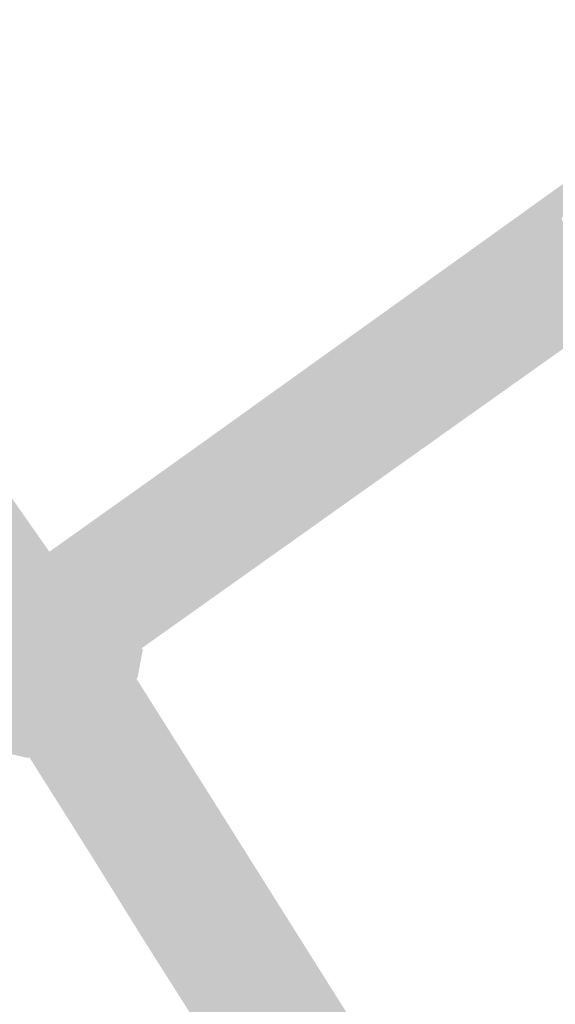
# Model space of a CAD drawing. Header units: inches. Extents: x 83502 to 84837, y 445986 to 447217.
# Tile 23 of 44: x 83916 to 83944, y 446910 to 446962. Entities that reach past the tile are written whole.
import ezdxf

# ---------------------------------------------------------------- set-up
doc = ezdxf.new("R2010")
doc.units = ezdxf.units.IN
doc.header["$MEASUREMENT"] = 0

msp = doc.modelspace()

# ---------------------------------------------------------------- hatches: boundary and pattern name
for points in [[(83956.879, 446960.169), (83944.718, 446951.368), (83944.706, 446951.361), (83944.694, 446951.352), (83944.683, 446951.343), (83944.673, 446951.332), (83944.663, 446951.321), (83944.655, 446951.309), (83944.648, 446951.296), (83944.642, 446951.283), (83944.638, 446951.269), (83944.634, 446951.255), (83944.632, 446951.241), (83944.631, 446951.226), (83944.631, 446951.212), (83944.632, 446951.197), (83944.635, 446951.183), (83944.639, 446951.169), (83944.645, 446951.155), (83944.651, 446951.142), (83944.658, 446951.13), (83944.667, 446951.118), (83944.54, 446951.041), (83943.652, 446952.303), (83943.958, 446952.523), (83947.126, 446954.797), (83950.412, 446957.156), (83953.697, 446959.514), (83956.65, 446961.634), (83958.333, 446959.108), (83958.274, 446959.066), (83958.246, 446959.058), (83958.218, 446959.053), (83958.189, 446959.05), (83958.16, 446959.05), (83958.131, 446959.052), (83958.102, 446959.056), (83958.074, 446959.064), (83958.046, 446959.073), (83958.02, 446959.085), (83957.995, 446959.099), (83957.971, 446959.116), (83957.948, 446959.134), (83957.927, 446959.154), (83957.908, 446959.176), (83957.891, 446959.2), (83957.876, 446959.225), (83957.863, 446959.251), (83957.853, 446959.278), (83957.221, 446960.126), (83957.201, 446960.142), (83957.179, 446960.157), (83957.156, 446960.17), (83957.133, 446960.18), (83957.108, 446960.189), (83957.083, 446960.196), (83957.057, 446960.2), (83957.031, 446960.202), (83957.005, 446960.202), (83956.979, 446960.2), (83956.953, 446960.195), (83956.927, 446960.189), (83956.903, 446960.18), (83956.879, 446960.169), (83956.879, 446960.169)], [(83946.232, 446945.525), (83944.808, 446944.516), (83941.902, 446942.451), (83939.669, 446940.863), (83938.88, 446941.922), (83938.61, 446941.721), (83938.528, 446941.849), (83938.541, 446941.862), (83938.552, 446941.876), (83938.562, 446941.891), (83938.571, 446941.906), (83938.578, 446941.923), (83938.583, 446941.94), (83938.588, 446941.957), (83938.59, 446941.975), (83938.591, 446941.993), (83938.59, 446942.011), (83938.588, 446942.029), (83938.584, 446942.047), (83938.578, 446942.064), (83938.571, 446942.08), (83938.562, 446942.096), (83938.552, 446942.111), (83937.936, 446942.982), (83937.916, 446943.018), (83937.899, 446943.055), (83937.885, 446943.094), (83937.875, 446943.134), (83937.869, 446943.175), (83937.866, 446943.216), (83937.867, 446943.257), (83937.872, 446943.298), (83937.88, 446943.338), (83937.892, 446943.378), (83937.908, 446943.416), (83937.927, 446943.453), (83937.949, 446943.487), (83937.974, 446943.52), (83938.002, 446943.55), (83938.033, 446943.578), (83937.74, 446943.365), (83936.053, 446945.892), (83936.782, 446946.422), (83936.333, 446947.049), (83936.373, 446947.078), (83937.499, 446947.887), (83940.708, 446950.19), (83943.652, 446952.303), (83944.54, 446951.041), (83944.667, 446951.118), (83945.285, 446950.239), (83945.305, 446950.209), (83945.322, 446950.178), (83945.336, 446950.145), (83945.347, 446950.111), (83945.356, 446950.076), (83945.362, 446950.041), (83945.365, 446950.005), (83945.365, 446949.97), (83945.362, 446949.934), (83945.356, 446949.899), (83945.347, 446949.864), (83945.336, 446949.83), (83945.321, 446949.797), (83945.304, 446949.766), (83945.285, 446949.736), (83945.263, 446949.708), (83945.238, 446949.681), (83945.212, 446949.657), (83945.527, 446949.884), (83947.323, 446947.471), (83946.593, 446946.945), (83947.111, 446946.163), (83946.232, 446945.525), (83946.232, 446945.525)], [(83936.053, 446945.892), (83925.377, 446938.125), (83924.649, 446937.596), (83924.166, 446938.321), (83927.137, 446940.448), (83930.878, 446943.134), (83934.249, 446945.554), (83936.333, 446947.049), (83936.782, 446946.422), (83936.053, 446945.892), (83936.053, 446945.892)], [(83937.74, 446943.365), (83928.336, 446936.518), (83929.009, 446935.588), (83928.947, 446935.587), (83928.886, 446935.58), (83928.826, 446935.566), (83928.768, 446935.546), (83928.711, 446935.521), (83928.658, 446935.49), (83927.795, 446934.849), (83925.377, 446938.125), (83936.053, 446945.892), (83937.74, 446943.365), (83937.74, 446943.365)], [(83938.528, 446941.849), (83929.592, 446935.352), (83929.577, 446935.342), (83929.561, 446935.333), (83929.544, 446935.325), (83929.526, 446935.319), (83929.508, 446935.315), (83929.49, 446935.313), (83929.472, 446935.312), (83929.453, 446935.313), (83929.435, 446935.315), (83929.419, 446935.319), (83929.403, 446935.324), (83929.387, 446935.33), (83929.373, 446935.338), (83929.358, 446935.346), (83929.345, 446935.356), (83929.333, 446935.367), (83929.321, 446935.379), (83929.31, 446935.392), (83929.301, 446935.406), (83929.272, 446935.439), (83929.24, 446935.47), (83929.206, 446935.497), (83929.17, 446935.522), (83929.132, 446935.544), (83929.092, 446935.562), (83929.051, 446935.577), (83929.009, 446935.588), (83928.336, 446936.518), (83937.74, 446943.365), (83938.033, 446943.578), (83938.002, 446943.55), (83937.974, 446943.52), (83937.949, 446943.487), (83937.927, 446943.453), (83937.908, 446943.416), (83937.892, 446943.378), (83937.88, 446943.338), (83937.872, 446943.298), (83937.867, 446943.257), (83937.866, 446943.216), (83937.869, 446943.175), (83937.875, 446943.134), (83937.885, 446943.094), (83937.899, 446943.055), (83937.916, 446943.018), (83937.936, 446942.982), (83938.552, 446942.111), (83938.562, 446942.096), (83938.571, 446942.08), (83938.578, 446942.064), (83938.584, 446942.047), (83938.588, 446942.029), (83938.59, 446942.011), (83938.591, 446941.993), (83938.59, 446941.975), (83938.588, 446941.957), (83938.583, 446941.94), (83938.578, 446941.923), (83938.571, 446941.906), (83938.562, 446941.891), (83938.552, 446941.876), (83938.541, 446941.862), (83938.528, 446941.849), (83938.528, 446941.849)], [(83936.338, 446938.496), (83933.515, 446936.489), (83930.639, 446934.444), (83930.053, 446934.028), (83929.36, 446935.001), (83929.192, 446935.304), (83929.301, 446935.406), (83929.31, 446935.392), (83929.321, 446935.379), (83929.333, 446935.367), (83929.345, 446935.356), (83929.358, 446935.346), (83929.373, 446935.338), (83929.387, 446935.33), (83929.403, 446935.324), (83929.419, 446935.319), (83929.435, 446935.315), (83929.453, 446935.313), (83929.472, 446935.312), (83929.49, 446935.313), (83929.508, 446935.315), (83929.526, 446935.319), (83929.544, 446935.325), (83929.561, 446935.333), (83929.577, 446935.342), (83929.592, 446935.352), (83938.528, 446941.849), (83938.61, 446941.721), (83938.88, 446941.922), (83939.669, 446940.863), (83939.079, 446940.444), (83936.338, 446938.496), (83936.338, 446938.496)], [(83922.405, 446927.211), (83925.171, 446922.815), (83926.259, 446921.086), (83925.608, 446920.624), (83926.159, 446919.754), (83923.612, 446918.04), (83923.344, 446918.466), (83923.366, 446918.423), (83923.384, 446918.379), (83923.398, 446918.333), (83923.408, 446918.286), (83923.413, 446918.238), (83923.414, 446918.19), (83923.411, 446918.142), (83923.404, 446918.095), (83923.392, 446918.048), (83923.377, 446918.003), (83923.357, 446917.959), (83923.333, 446917.917), (83923.306, 446917.878), (83923.275, 446917.841), (83923.241, 446917.807), (83923.204, 446917.776), (83922.344, 446917.266), (83922.328, 446917.255), (83922.313, 446917.242), (83922.299, 446917.229), (83922.286, 446917.214), (83922.275, 446917.197), (83922.265, 446917.18), (83922.257, 446917.163), (83922.25, 446917.144), (83922.245, 446917.125), (83922.242, 446917.106), (83922.241, 446917.086), (83922.241, 446917.067), (83922.243, 446917.047), (83922.247, 446917.028), (83922.253, 446917.009), (83922.26, 446916.991), (83922.157, 446916.91), (83921.974, 446917.212), (83920.92, 446916.563), (83920.876, 446916.631), (83920.2, 446917.723), (83916.814, 446923.097), (83916.741, 446923.057), (83915.283, 446923.393), (83915.229, 446923.472), (83913.774, 446922.434), (83912.923, 446923.641), (83912.23, 446923.148), (83909.419, 446926.783), (83910.114, 446927.28), (83910.926, 446927.859), (83910.839, 446927.981), (83911.181, 446928.225), (83909.567, 446930.488), (83909.25, 446930.262), (83908.954, 446930.677), (83910.809, 446932.001), (83910.641, 446932.237), (83910.861, 446932.394), (83910.697, 446932.623), (83910.178, 446933.351), (83912.98, 446935.228), (83912.983, 446935.276), (83912.991, 446935.323), (83913.003, 446935.369), (83913.02, 446935.414), (83913.04, 446935.457), (83913.064, 446935.498), (83913.093, 446935.537), (83913.124, 446935.573), (83913.159, 446935.606), (83913.197, 446935.635), (83913.994, 446936.221), (83914.084, 446936.092), (83915.547, 446937.138), (83917.861, 446933.833), (83924.042, 446938.232), (83924.166, 446938.321), (83924.649, 446937.596), (83925.377, 446938.125), (83927.795, 446934.849), (83928.658, 446935.49), (83928.711, 446935.521), (83928.768, 446935.546), (83928.826, 446935.566), (83928.886, 446935.58), (83928.947, 446935.587), (83929.009, 446935.588), (83929.051, 446935.577), (83929.092, 446935.562), (83929.132, 446935.544), (83929.17, 446935.522), (83929.206, 446935.497), (83929.24, 446935.47), (83929.272, 446935.439), (83929.301, 446935.406), (83929.192, 446935.304), (83929.36, 446935.001), (83930.053, 446934.028), (83927.68, 446932.342), (83924.722, 446930.239), (83922.691, 446928.796), (83922.744, 446928.72), (83922.467, 446927.254), (83922.405, 446927.211), (83922.405, 446927.211)], [(83932.176, 446911.68), (83933.989, 446908.798), (83935.801, 446905.918), (83937.774, 446902.781), (83940.325, 446898.745), (83941.45, 446896.965), (83940.843, 446896.548), (83926.159, 446919.754), (83925.608, 446920.624), (83926.259, 446921.086), (83928.337, 446917.782), (83930.23, 446914.773), (83932.176, 446911.68), (83932.176, 446911.68)], [(83926.159, 446919.754), (83940.843, 446896.548), (83938.194, 446894.839), (83936.907, 446896.89), (83923.612, 446918.04), (83926.159, 446919.754), (83926.159, 446919.754)], [(83923.612, 446918.04), (83936.907, 446896.89), (83938.194, 446894.839), (83938.464, 446894.409), (83938.43, 446894.449), (83938.392, 446894.485), (83938.351, 446894.518), (83938.308, 446894.547), (83938.262, 446894.572), (83938.214, 446894.593), (83938.164, 446894.609), (83938.113, 446894.621), (83938.061, 446894.628), (83938.009, 446894.63), (83937.957, 446894.627), (83937.905, 446894.62), (83937.854, 446894.608), (83937.804, 446894.592), (83936.881, 446894.022), (83936.867, 446894.016), (83936.852, 446894.012), (83936.837, 446894.008), (83936.822, 446894.006), (83936.807, 446894.006), (83936.791, 446894.007), (83936.776, 446894.009), (83936.761, 446894.012), (83936.746, 446894.017), (83936.732, 446894.023), (83936.719, 446894.03), (83936.706, 446894.038), (83936.694, 446894.047), (83936.683, 446894.058), (83936.672, 446894.069), (83936.663, 446894.081), (83935.503, 446895.926), (83922.26, 446916.991), (83922.253, 446917.009), (83922.247, 446917.028), (83922.243, 446917.047), (83922.241, 446917.067), (83922.241, 446917.086), (83922.242, 446917.106), (83922.245, 446917.125), (83922.25, 446917.144), (83922.257, 446917.163), (83922.265, 446917.18), (83922.275, 446917.197), (83922.286, 446917.214), (83922.299, 446917.229), (83922.313, 446917.242), (83922.328, 446917.255), (83922.344, 446917.266), (83923.204, 446917.776), (83923.241, 446917.807), (83923.275, 446917.841), (83923.306, 446917.878), (83923.333, 446917.917), (83923.357, 446917.959), (83923.377, 446918.003), (83923.392, 446918.048), (83923.404, 446918.095), (83923.411, 446918.142), (83923.414, 446918.19), (83923.413, 446918.238), (83923.408, 446918.286), (83923.398, 446918.333), (83923.384, 446918.379), (83923.366, 446918.423), (83923.344, 446918.466), (83923.612, 446918.04), (83923.612, 446918.04)], [(83922.26, 446916.991), (83935.503, 446895.926), (83936.663, 446894.081), (83936.672, 446894.069), (83936.683, 446894.058), (83936.694, 446894.047), (83936.706, 446894.038), (83936.719, 446894.03), (83936.732, 446894.023), (83936.746, 446894.017), (83936.761, 446894.012), (83936.776, 446894.009), (83936.791, 446894.007), (83936.807, 446894.006), (83936.822, 446894.006), (83936.837, 446894.008), (83936.852, 446894.012), (83936.867, 446894.016), (83936.881, 446894.022), (83935.658, 446893.138), (83934.648, 446894.737), (83933.974, 446895.828), (83932.142, 446898.79), (83930.189, 446901.873), (83928.316, 446904.829), (83926.442, 446907.785), (83924.57, 446910.741), (83922.643, 446913.782), (83920.92, 446916.563), (83921.974, 446917.212), (83922.157, 446916.91), (83922.26, 446916.991), (83922.26, 446916.991)]]:
    msp.add_hatch(color=256).paths.add_polyline_path(points, flags=0)

doc.saveas('drawing.dxf')
